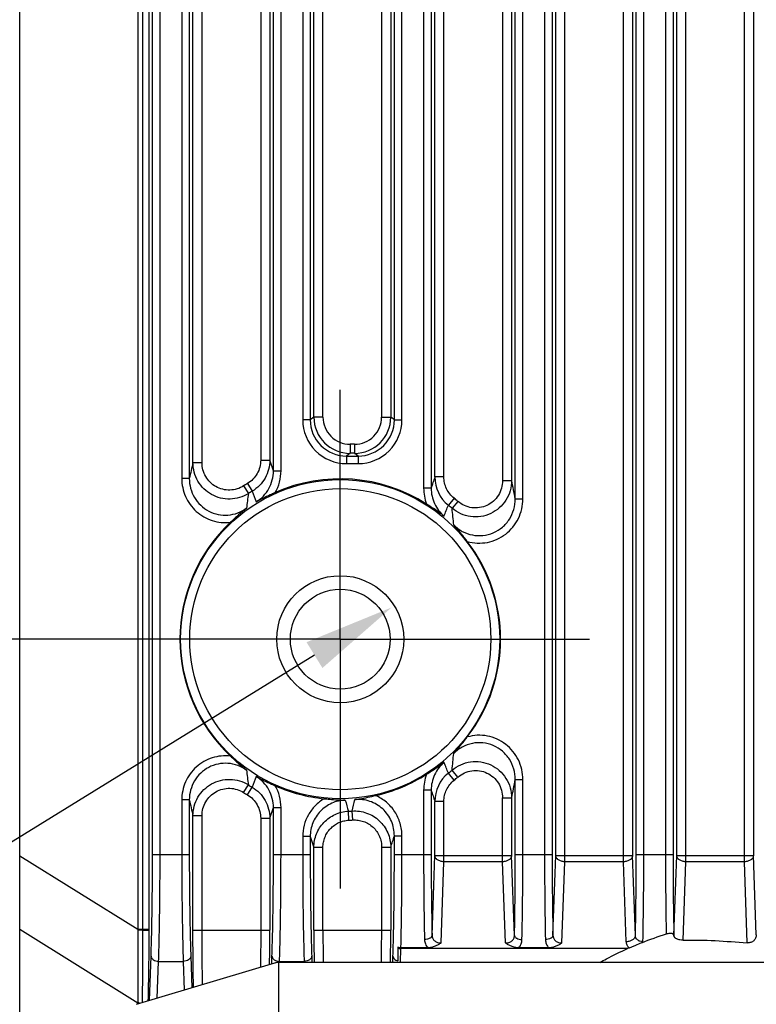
# Model space of a CAD drawing. Header units: millimetres. Extents: x 64 to 504, y 17 to 405.
# Tile 11 of 15: x 449 to 473, y 174 to 206. Entities that reach past the tile are written whole.
import ezdxf
from ezdxf.enums import TextEntityAlignment as Align

# ---------------------------------------------------------------- set-up
doc = ezdxf.new("R2010")
doc.units = ezdxf.units.MM
doc.header["$LTSCALE"] = 32.67
doc.header["$PDMODE"] = 3
doc.header["$PDSIZE"] = 8
doc.linetypes.add('CENTER', pattern=[0.6, 0.375, -0.075, 0.075, -0.075])
doc.layers.get('0').update_dxf_attribs({"linetype": 'CONTINUOUS'})
doc.layers.get('Defpoints').update_dxf_attribs({"linetype": 'CONTINUOUS'})
for name, color, linetype in [('00_COMPONENTS', 7, 'CONTINUOUS'), ('03_ALL_AXES', 7, 'CONTINUOUS'), ('51__DRAFT_DIMS', 7, 'CONTINUOUS')]:
    doc.layers.add(name, color=color, linetype=linetype)
doc.styles.get("Standard").update_dxf_attribs({"font": 'simfang.ttf'})
doc.dimstyles.new('DIMSTYLE_1', dxfattribs={"dimtxt": 3, "dimasz": 3, "dimexe": 2.5, "dimexo": 0.5, "dimgap": 0.75, "dimtad": 1, "dimdsep": 46, "dimtxsty": 'STANDARD', "dimblk": '_FILLED', "dimblk1": '_FILLED', "dimblk2": '_FILLED', "dimcen": 0.09, "dimclrt": 3, "dimazin": 2, "dimtp": 0.3, "dimtm": 0.3, "dimtfac": 1, "dimtofl": 0, "dimtmove": 0, "dimatfit": 3, "dimldrblk": '_FILLED', "dimfxl": 1, "dimtolj": 1, "dimarcsym": 0})
doc.dimstyles.new('DIMSTYLE_4', dxfattribs={"dimtxt": 3, "dimasz": 3, "dimexe": 2.5, "dimexo": 0.5, "dimtad": 1, "dimdsep": 46, "dimtxsty": 'STANDARD', "dimblk": '_FILLED', "dimblk1": '_FILLED', "dimblk2": '_FILLED', "dimcen": 0.09, "dimclrt": 3, "dimazin": 2, "dimtp": 0.1, "dimtm": 0.1, "dimtfac": 1, "dimtofl": 0, "dimtmove": 0, "dimatfit": 1, "dimldrblk": '_FILLED', "dimfxl": 1, "dimtolj": 1, "dimarcsym": 0})

# ---------------------------------------------------------------- blocks, each defined once
blk = doc.blocks.new('_FILLED')
at = {"color": 0, "linetype": 'ByBlock'}
blk.add_solid([(0, 0), (-1, 0.167), (-1, -0.167)], dxfattribs=at)
blk = doc.blocks.new('*D7')
at = {"layer": '51__DRAFT_DIMS', "color": 4, "transparency": 16777216}
for p, q in [((452.668, 223.98), (418.781, 223.98)), ((421.281, 223.98), (421.281, 204.98)), ((421.281, 185.98), (421.281, 204.98)), ((452.668, 185.98), (418.781, 185.98))]:
    blk.add_line(p, q, dxfattribs=at)
at = {"layer": '51__DRAFT_DIMS', "color": 4, "transparency": 16777216, "xscale": 3, "yscale": 3, "zscale": 3}
for p, rotation in [((421.281, 223.98), 90), ((421.281, 185.98), 270)]:
    blk.add_blockref('_FILLED', p, dxfattribs=dict(at, rotation=rotation))
at = {"layer": '51__DRAFT_DIMS', "color": 3, "transparency": 16777216}
blk.add_text('38', height=3, rotation=90, dxfattribs=at).set_placement((420.531, 204.98), align=Align.CENTER)
blk = doc.blocks.new('*D9')
at = {"layer": '51__DRAFT_DIMS', "color": 0, "lineweight": -2}
for p in [(458.497, 185.454), (412.908, 175.788)]:
    blk.add_line(p, (442.844, 175.788), dxfattribs=at)
at = {"layer": 'Defpoints', "color": 0}
for p in [(461.049, 187.03), (457.646, 184.929)]:
    blk.add_point(p, dxfattribs=at)
at = {"layer": '51__DRAFT_DIMS', "color": 0, "linetype": 'ByBlock', "lineweight": -2, "xscale": 3, "yscale": 3, "zscale": 3, "rotation": 31.696519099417}
blk.add_blockref('_FILLED', (461.049, 187.03), dxfattribs=at)
at = {"layer": '51__DRAFT_DIMS', "color": 3, "insert": (433.631, 180.413), "char_height": 3, "attachment_point": 3, "line_spacing_factor": 0.9}
blk.add_mtext('\\A1;{4×M4{\\fgdt;x}4.5}', dxfattribs=at)

msp = doc.modelspace()

# ---------------------------------------------------------------- linework, layer by layer
at = {"layer": '00_COMPONENTS', "color": 7}
for p, q in [((448.748, 166.91), (448.748, 242.91)), ((461.248, 175.79), (461.248, 175.338)), ((462.244, 175.773), (461.354, 175.773)), ((468.845, 175.747), (461.355, 175.747)), ((466.244, 175.773), (465.252, 175.773)), ((457.177, 175.269), (452.601, 173.897)), ((494.174, 175.29), (457.321, 175.29))]:
    msp.add_line(p, q, dxfattribs=at)
at = {"layer": '00_COMPONENTS', "color": 4}
for p, q in [((452.659, 237.348), (452.659, 176.389)), ((452.813, 236.029), (452.813, 176.389)), ((466.777, 178.619), (466.777, 236.026)), ((468.718, 178.619), (468.718, 236.026)), ((470.777, 178.619), (470.777, 236.026)), ((472.718, 178.619), (472.718, 236.026)), ((453.017, 235.364), (453.017, 176.389)), ((466.477, 178.831), (466.477, 235.323)), ((469.018, 235.323), (469.018, 178.831)), ((470.477, 178.831), (470.477, 235.323)), ((473.018, 235.323), (473.018, 178.831)), ((453.139, 178.859), (453.139, 229.135)), ((453.389, 178.859), (453.389, 229.135)), ((466.106, 229.135), (466.106, 178.859)), ((466.356, 229.135), (466.356, 178.859)), ((469.139, 178.859), (469.139, 229.135)), ((469.389, 178.859), (469.389, 229.135)), ((470.106, 229.135), (470.106, 178.859)), ((470.356, 229.135), (470.356, 178.859)), ((465.139, 190.622), (465.139, 219.337)), ((465.389, 190.622), (465.389, 219.337)), ((462.106, 218.986), (462.106, 190.973)), ((462.356, 218.986), (462.356, 190.973)), ((454.106, 218.663), (454.106, 191.296)), ((454.356, 218.663), (454.356, 191.296)), ((462.477, 191.346), (462.477, 218.613)), ((462.777, 191.346), (462.777, 218.613)), ((464.718, 218.731), (464.718, 191.228)), ((465.018, 218.731), (465.018, 191.228)), ((457.139, 191.55), (457.139, 218.409)), ((457.389, 191.55), (457.389, 218.409)), ((454.477, 191.816), (454.477, 218.143)), ((454.777, 191.816), (454.777, 218.143)), ((456.718, 218.056), (456.718, 191.903)), ((457.018, 218.056), (457.018, 191.903)), ((458.106, 216.724), (458.106, 193.235)), ((458.356, 216.724), (458.356, 193.235)), ((458.477, 193.326), (458.477, 216.633)), ((458.777, 193.326), (458.777, 216.633)), ((460.718, 216.633), (460.718, 193.326)), ((461.018, 216.633), (461.018, 193.326)), ((461.139, 193.235), (461.139, 216.724)), ((461.389, 193.235), (461.389, 216.724)), ((458.356, 193.235), (458.106, 193.235)), ((458.477, 193.326), (458.356, 193.235)), ((458.777, 193.326), (458.477, 193.326)), ((460.718, 193.326), (461.018, 193.326)), ((461.139, 193.235), (461.018, 193.326)), ((461.139, 193.235), (461.389, 193.235)), ((459.677, 192.127), (459.556, 192.036)), ((459.677, 192.427), (459.677, 192.127)), ((459.819, 192.427), (459.677, 192.427)), ((459.819, 192.127), (459.677, 192.127)), ((459.819, 192.427), (459.819, 192.127)), ((459.94, 192.036), (459.819, 192.127)), ((454.777, 191.816), (454.477, 191.816)), ((456.718, 191.903), (457.018, 191.903)), ((457.139, 191.55), (457.018, 191.903)), ((459.556, 192.036), (459.556, 191.786)), ((459.556, 192.036), (459.94, 192.036)), ((459.94, 192.036), (459.94, 191.786)), ((457.139, 191.55), (457.389, 191.55)), ((459.556, 191.786), (459.94, 191.786)), ((454.356, 191.296), (454.106, 191.296)), ((462.777, 191.346), (462.477, 191.346)), ((464.718, 191.228), (465.018, 191.228)), ((456.152, 191.049), (456.311, 190.797)), ((456.279, 191.128), (456.432, 190.871)), ((462.356, 190.973), (462.106, 190.973)), ((463.112, 190.643), (462.925, 190.411)), ((463.24, 190.537), (463.046, 190.31)), ((465.139, 190.622), (465.389, 190.622)), ((463.112, 181.316), (462.925, 181.548)), ((463.24, 181.422), (463.046, 181.649)), ((456.152, 180.91), (456.311, 181.162)), ((456.279, 180.832), (456.432, 181.088)), ((465.139, 178.859), (465.139, 181.337)), ((465.139, 181.337), (465.389, 181.337)), ((465.389, 178.859), (465.389, 181.337)), ((462.106, 180.986), (462.106, 178.859)), ((462.356, 180.986), (462.106, 180.986)), ((462.356, 180.986), (462.356, 178.859)), ((464.718, 178.619), (464.718, 180.731)), ((464.718, 180.731), (465.018, 180.731)), ((465.018, 180.731), (465.018, 178.831)), ((454.106, 180.663), (454.106, 178.859)), ((454.356, 180.663), (454.106, 180.663)), ((454.356, 180.663), (454.356, 178.859)), ((457.018, 180.056), (457.139, 180.409)), ((457.139, 178.859), (457.139, 180.409)), ((457.139, 180.409), (457.389, 180.409)), ((457.389, 178.859), (457.389, 180.409)), ((462.477, 178.831), (462.477, 180.613)), ((462.777, 180.613), (462.477, 180.613)), ((462.777, 178.619), (462.777, 180.613)), ((454.477, 176.359), (454.477, 180.143)), ((454.777, 180.143), (454.477, 180.143)), ((454.777, 176.359), (454.777, 180.143)), ((459.632, 179.993), (459.618, 180.291)), ((459.76, 180.001), (459.739, 180.298)), ((456.718, 180.056), (456.718, 176.359)), ((456.718, 180.056), (457.018, 180.056)), ((457.018, 180.056), (457.018, 176.359)), ((458.106, 179.453), (458.106, 178.859)), ((458.356, 179.453), (458.106, 179.453)), ((458.356, 179.453), (458.356, 178.859)), ((458.356, 179.453), (458.477, 179.093)), ((461.139, 178.859), (461.139, 179.476)), ((461.139, 179.476), (461.389, 179.476)), ((461.389, 178.859), (461.389, 179.476)), ((460.718, 179.101), (460.718, 176.359)), ((460.718, 179.101), (461.018, 179.101)), ((461.018, 179.101), (461.018, 176.359)), ((448.748, 178.819), (452.659, 176.389)), ((453.139, 178.859), (454.356, 178.859)), ((457.139, 178.859), (458.356, 178.859)), ((458.477, 176.359), (458.477, 179.093)), ((458.777, 179.093), (458.477, 179.093)), ((458.777, 176.359), (458.777, 179.093)), ((461.139, 178.859), (462.356, 178.859)), ((462.385, 176.186), (462.477, 178.831)), ((462.477, 178.831), (465.018, 178.831)), ((465.111, 176.186), (465.018, 178.831)), ((465.139, 178.859), (466.356, 178.859)), ((466.385, 176.186), (466.477, 178.831)), ((466.477, 178.831), (469.018, 178.831)), ((469.111, 176.186), (469.018, 178.831)), ((469.139, 178.859), (470.356, 178.859)), ((470.385, 176.186), (470.477, 178.831)), ((470.477, 178.831), (473.018, 178.831)), ((473.11, 176.198), (473.018, 178.831)), ((462.683, 175.933), (462.777, 178.619)), ((464.718, 178.619), (462.777, 178.619)), ((464.812, 175.933), (464.718, 178.619)), ((466.683, 175.933), (466.777, 178.619)), ((468.718, 178.619), (466.777, 178.619)), ((468.811, 175.974), (468.718, 178.619)), ((470.687, 176.027), (470.777, 178.619)), ((472.718, 178.619), (470.777, 178.619)), ((472.812, 175.938), (472.718, 178.619)), ((448.748, 176.388), (452.659, 173.958)), ((452.659, 176.389), (453.017, 176.389)), ((452.813, 176.359), (452.659, 176.358)), ((453.017, 176.389), (453.017, 176.358)), ((454.477, 176.359), (457.018, 176.359)), ((458.477, 176.359), (461.018, 176.359)), ((461.339, 175.29), (461.355, 175.747)), ((453.039, 174.028), (453.091, 175.501)), ((453.298, 174.106), (453.341, 175.324)), ((453.341, 175.324), (454.155, 175.324)), ((454.155, 175.324), (454.188, 174.373)), ((454.405, 175.501), (454.441, 174.449)), ((457.082, 175.241), (457.091, 175.501)), ((457.321, 158.343), (457.321, 175.29)), ((457.339, 175.29), (457.341, 175.324)), ((457.341, 175.324), (458.155, 175.324)), ((458.155, 175.324), (458.156, 175.29)), ((458.405, 175.501), (458.412, 175.29)), ((461.083, 175.29), (461.091, 175.501)), ((452.659, 173.958), (452.659, 173.914))]:
    msp.add_line(p, q, dxfattribs=at)
at = {"layer": '00_COMPONENTS', "color": 7}
msp.add_lwpolyline([(457.321, 175.29), (457.317, 175.29), (457.298, 175.29), (457.279, 175.289), (457.26, 175.287), (457.24, 175.284), (457.221, 175.28), (457.203, 175.276), (457.184, 175.271), (457.177, 175.269)], dxfattribs=at)
at = {"layer": '00_COMPONENTS', "color": 4}
for radius in [5.278, 4.98]:
    msp.add_circle((459.348, 185.98), radius, dxfattribs=at)
at = {"layer": '00_COMPONENTS', "color": 7}
for radius in [2.1, 1.65]:
    msp.add_circle((459.348, 185.98), radius, dxfattribs=at)
at = {"layer": '00_COMPONENTS', "color": 4}
for centre, radius, start, end in [((459.555, 193.235), 1.449, 179.9981, 270.0189), ((459.555, 193.235), 1.199, 179.9864, 270.0377), ((459.677, 193.326), 1.2, 180.0121, 269.9964), ((459.677, 193.326), 0.899, 179.9981, 270.0189), ((459.819, 193.326), 1.2, 270.0036, 359.9879), ((459.819, 193.326), 0.899, 269.9811, 0.0019), ((459.94, 193.235), 1.449, 269.9811, 0.0019), ((459.94, 193.235), 1.199, 269.9623, 0.0136), ((499.761, 180.992), 46.559, 166.5571, 167.2142), ((455.93, 191.55), 1.459, 330.2904, 0.019), ((583.031, 151.95), 126.828, 161.90306, 162.08009), ((463.679, 191.346), 1.202, 180.0173, 231.1108), ((426.721, 183.256), 39.118, 10.8542, 11.7592), ((459.348, 185.98), 5.993, 120.7963, 122.2276), ((459.348, 185.98), 5.695, 120.7963, 122.2276), ((564.658, 232.37), 115.909, 200.97929, 201.16437), ((463.569, 190.973), 1.462, 179.9905, 201.0908), ((483.622, 186.957), 27.58, 171.9963, 173.017), ((459.348, 185.98), 5.993, 49.5017, 51.0878), ((367.04, 228.102), 103.026, 338.32518, 338.5407), ((459.348, 185.98), 5.695, 49.5017, 51.0878), ((434.751, 187.152), 28.471, 5.2499, 6.3681), ((434.962, 184.786), 28.258, 353.6277, 354.7543), ((369.134, 144.685), 100.775, 21.45689, 21.67722), ((483.237, 184.952), 27.192, 186.9757, 188.011), ((564.66, 139.588), 115.912, 158.83564, 159.02071), ((463.569, 180.986), 1.462, 158.9092, 180.0095), ((463.679, 180.613), 1.202, 128.8892, 179.9827), ((459.348, 185.98), 5.695, 308.9122, 310.4983), ((459.348, 185.98), 5.993, 308.9122, 310.4983), ((459.348, 185.98), 5.695, 237.7724, 239.2037), ((455.93, 180.41), 1.459, 359.981, 29.7096), ((427.529, 188.542), 38.294, 348.231, 349.1556), ((459.348, 185.98), 5.993, 237.7724, 239.2037), ((579.332, 218.807), 122.938, 197.91711, 198.09974), ((498.786, 190.74), 45.558, 192.7786, 193.4501), ((515.396, 196.275), 58.023, 195.61553, 195.98997), ((417.614, 191.148), 43.5, 345.5566, 346.0695), ((459.348, 185.98), 5.695, 272.7181, 273.9404), ((459.348, 185.98), 5.993, 272.7181, 273.9404), ((317.028, 225.772), 151.365, 342.04092, 342.19025), ((458.457, 176.341), 5.799, 179.5239, 179.8351), ((464.341, 176.389), 11.529, 180, 180.1524), ((351.476, 176.355), 105.542, 359.38356, 0.00225), ((562.266, 176.345), 103.788, 179.99215, 180.58226), ((546.052, 176.343), 87.275, 179.98895, 180.69071), ((371.288, 176.355), 89.431, 359.31774, 0.00259), ((355.074, 176.356), 105.944, 359.42376, 0.00184), ((470.304, 176.19), 0.0814, 348.1382, 357.0253), ((470.647, 176.19), 0.263, 180.9431, 187.1787), ((455.631, 173.992), 2.972, 180.2303, 180.665)]:
    msp.add_arc(centre, radius, start, end, dxfattribs=at)
at = {"layer": '00_COMPONENTS', "color": 7}
for centre, radius, start, end in [((459.348, 185.98), 5.303, 57.4042, 113.9244), ((459.348, 185.98), 5.303, 133.177, 226.823), ((459.348, 185.98), 5.303, 322.4173, 37.5827), ((459.348, 185.98), 5.303, 282.7892, 302.5958), ((459.348, 185.98), 5.303, 246.0756, 264.25), ((473.961, 164.082), 12.731, 107.5066, 111.4343), ((469.912, 172.736), 3.194, 108.4506, 109.5064)]:
    msp.add_arc(centre, radius, start, end, dxfattribs=at)
msp.add_ellipse((461.355, 175.924), major_axis=(0.25, 0), ratio=0.706891, start_param=-2.015733, end_param=-1.570796, dxfattribs=at)
at = {"layer": '00_COMPONENTS', "color": 4}
for points, knots in [([(456.311, 190.797), (456.221, 190.741), (456.025, 190.651), (455.707, 190.6), (455.387, 190.634), (455.087, 190.752), (454.829, 190.945), (454.63, 191.199), (454.506, 191.496), (454.477, 191.71), (454.477, 191.816)], [0, 0, 0, 0, 0.124996, 0.250009, 0.375032, 0.500054, 0.625066, 0.750061, 0.875038, 1, 1, 1, 1]), ([(456.152, 191.049), (456.084, 191.007), (455.937, 190.939), (455.698, 190.9), (455.458, 190.926), (455.232, 191.015), (455.039, 191.161), (454.891, 191.352), (454.798, 191.576), (454.777, 191.736), (454.777, 191.816)], [0, 0, 0, 0, 0.125001, 0.249997, 0.374989, 0.499982, 0.624978, 0.749979, 0.874987, 1, 1, 1, 1]), ([(456.718, 191.903), (456.718, 191.825), (456.698, 191.67), (456.61, 191.452), (456.469, 191.264), (456.346, 191.167), (456.279, 191.128)], [0, 0, 0, 0, 0.250007, 0.500009, 0.750006, 1, 1, 1, 1]), ([(457.018, 191.903), (457.018, 191.8), (456.991, 191.593), (456.873, 191.303), (456.685, 191.053), (456.521, 190.924), (456.432, 190.871)], [0, 0, 0, 0, 0.249973, 0.499963, 0.749972, 1, 1, 1, 1]), ([(456.567, 190.522), (456.654, 190.575), (456.815, 190.705), (456.999, 190.955), (457.114, 191.243), (457.139, 191.448), (457.139, 191.55)], [0, 0, 0, 0, 0.250008, 0.500009, 0.750004, 1, 1, 1, 1]), ([(454.106, 191.296), (454.106, 191.194), (454.127, 190.989), (454.222, 190.696), (454.375, 190.429), (454.58, 190.199), (454.829, 190.018), (455.111, 189.894), (455.413, 189.832), (455.618, 189.834), (455.719, 189.846)], [0, 0, 0, 0, 0.125009, 0.250016, 0.375019, 0.500018, 0.625015, 0.75001, 0.875005, 1, 1, 1, 1]), ([(454.356, 191.296), (454.356, 191.186), (454.385, 190.966), (454.515, 190.66), (454.721, 190.4), (454.992, 190.205), (455.305, 190.093), (455.637, 190.071), (455.962, 190.142), (456.158, 190.246), (456.247, 190.31)], [0, 0, 0, 0, 0.124988, 0.24998, 0.374979, 0.499984, 0.624992, 0.749999, 0.875004, 1, 1, 1, 1]), ([(463.112, 190.643), (463.06, 190.685), (462.965, 190.781), (462.858, 190.953), (462.792, 191.145), (462.777, 191.279), (462.777, 191.346)], [0, 0, 0, 0, 0.249993, 0.499988, 0.749988, 1, 1, 1, 1]), ([(465.018, 191.228), (465.018, 191.115), (464.986, 190.887), (464.844, 190.573), (464.621, 190.311), (464.333, 190.122), (464.003, 190.022), (463.658, 190.02), (463.327, 190.114), (463.132, 190.237), (463.046, 190.31)], [0, 0, 0, 0, 0.124952, 0.249924, 0.374921, 0.49994, 0.62497, 0.749998, 0.87501, 1, 1, 1, 1]), ([(464.718, 191.228), (464.718, 191.143), (464.695, 190.972), (464.589, 190.735), (464.422, 190.537), (464.206, 190.394), (463.959, 190.318), (463.699, 190.317), (463.451, 190.389), (463.305, 190.482), (463.24, 190.537)], [0, 0, 0, 0, 0.125018, 0.250029, 0.375029, 0.500021, 0.625009, 0.749998, 0.874993, 1, 1, 1, 1]), ([(462.356, 190.973), (462.356, 190.886), (462.375, 190.711), (462.459, 190.461), (462.594, 190.234), (462.716, 190.107), (462.782, 190.05)], [0, 0, 0, 0, 0.249988, 0.499984, 0.749989, 1, 1, 1, 1]), ([(463.102, 189.757), (463.185, 189.674), (463.377, 189.531), (463.714, 189.409), (464.072, 189.392), (464.419, 189.482), (464.723, 189.671), (464.959, 189.942), (465.106, 190.268), (465.139, 190.504), (465.139, 190.622)], [0, 0, 0, 0, 0.124995, 0.249997, 0.375004, 0.500012, 0.625018, 0.750018, 0.875011, 1, 1, 1, 1]), ([(463.55, 189.214), (463.657, 189.183), (463.88, 189.146), (464.217, 189.17), (464.539, 189.271), (464.829, 189.446), (465.071, 189.682), (465.252, 189.968), (465.364, 190.286), (465.389, 190.51), (465.389, 190.622)], [0, 0, 0, 0, 0.124993, 0.249984, 0.374975, 0.499969, 0.624968, 0.749973, 0.874984, 1, 1, 1, 1]), ([(465.389, 181.337), (465.389, 181.449), (465.364, 181.673), (465.252, 181.992), (465.071, 182.277), (464.829, 182.513), (464.539, 182.688), (464.217, 182.79), (463.88, 182.814), (463.657, 182.777), (463.55, 182.746)], [0, 0, 0, 0, 0.125015, 0.250026, 0.375031, 0.50003, 0.625024, 0.750015, 0.875006, 1, 1, 1, 1]), ([(465.139, 181.337), (465.139, 181.455), (465.106, 181.692), (464.959, 182.017), (464.723, 182.288), (464.419, 182.477), (464.072, 182.568), (463.714, 182.55), (463.377, 182.429), (463.185, 182.285), (463.102, 182.202)], [0, 0, 0, 0, 0.124988, 0.249981, 0.374981, 0.499986, 0.624995, 0.750002, 0.875005, 1, 1, 1, 1]), ([(455.719, 182.113), (455.618, 182.125), (455.413, 182.127), (455.111, 182.066), (454.829, 181.941), (454.58, 181.76), (454.375, 181.53), (454.222, 181.263), (454.127, 180.97), (454.106, 180.765), (454.106, 180.663)], [0, 0, 0, 0, 0.124995, 0.249989, 0.374983, 0.49998, 0.62498, 0.749983, 0.874989, 1, 1, 1, 1]), ([(456.247, 181.649), (456.158, 181.713), (455.962, 181.818), (455.637, 181.888), (455.305, 181.866), (454.992, 181.754), (454.721, 181.559), (454.515, 181.299), (454.385, 180.993), (454.356, 180.773), (454.356, 180.663)], [0, 0, 0, 0, 0.124997, 0.250001, 0.375008, 0.500015, 0.62502, 0.750019, 0.875011, 1, 1, 1, 1]), ([(462.782, 181.909), (462.716, 181.853), (462.594, 181.725), (462.459, 181.498), (462.375, 181.248), (462.356, 181.073), (462.356, 180.986)], [0, 0, 0, 0, 0.250012, 0.500015, 0.750011, 1, 1, 1, 1]), ([(463.046, 181.649), (463.132, 181.722), (463.327, 181.845), (463.658, 181.94), (464.003, 181.937), (464.333, 181.837), (464.621, 181.648), (464.844, 181.386), (464.986, 181.072), (465.018, 180.844), (465.018, 180.731)], [0, 0, 0, 0, 0.124988, 0.249999, 0.375027, 0.500058, 0.625077, 0.750074, 0.875046, 1, 1, 1, 1]), ([(457.139, 180.409), (457.139, 180.511), (457.114, 180.717), (456.999, 181.004), (456.815, 181.254), (456.654, 181.384), (456.567, 181.437)], [0, 0, 0, 0, 0.249991, 0.499988, 0.749991, 1, 1, 1, 1]), ([(463.24, 181.422), (463.305, 181.478), (463.451, 181.57), (463.699, 181.642), (463.959, 181.641), (464.206, 181.565), (464.422, 181.422), (464.589, 181.224), (464.695, 180.988), (464.718, 180.816), (464.718, 180.731)], [0, 0, 0, 0, 0.125005, 0.25, 0.374988, 0.499976, 0.624968, 0.749969, 0.874979, 1, 1, 1, 1]), ([(454.477, 180.143), (454.477, 180.25), (454.506, 180.463), (454.63, 180.76), (454.829, 181.014), (455.087, 181.207), (455.387, 181.325), (455.707, 181.359), (456.025, 181.308), (456.221, 181.219), (456.311, 181.162)], [0, 0, 0, 0, 0.124961, 0.249937, 0.374933, 0.499945, 0.624967, 0.749989, 0.875002, 1, 1, 1, 1]), ([(454.777, 180.143), (454.777, 180.223), (454.798, 180.384), (454.891, 180.607), (455.039, 180.799), (455.232, 180.944), (455.458, 181.033), (455.698, 181.059), (455.937, 181.02), (456.084, 180.952), (456.152, 180.91)], [0, 0, 0, 0, 0.125012, 0.250019, 0.375021, 0.500017, 0.625009, 0.750002, 0.874997, 1, 1, 1, 1]), ([(456.432, 181.088), (456.521, 181.035), (456.685, 180.906), (456.873, 180.656), (456.991, 180.367), (457.018, 180.159), (457.018, 180.056)], [0, 0, 0, 0, 0.250025, 0.500035, 0.750025, 1, 1, 1, 1]), ([(462.777, 180.613), (462.777, 180.68), (462.792, 180.815), (462.858, 181.006), (462.965, 181.178), (463.06, 181.274), (463.112, 181.316)], [0, 0, 0, 0, 0.250004, 0.500003, 0.749999, 1, 1, 1, 1]), ([(456.279, 180.832), (456.346, 180.792), (456.469, 180.695), (456.61, 180.507), (456.698, 180.289), (456.718, 180.134), (456.718, 180.056)], [0, 0, 0, 0, 0.249992, 0.499988, 0.74999, 1, 1, 1, 1]), ([(461.389, 179.476), (461.389, 179.546), (461.379, 179.687), (461.334, 179.893), (461.26, 180.09), (461.158, 180.275), (461.031, 180.443), (460.88, 180.59), (460.71, 180.715), (460.586, 180.781), (460.522, 180.809)], [0, 0, 0, 0, 0.125003, 0.250004, 0.375004, 0.500004, 0.625004, 0.750003, 0.875001, 1, 1, 1, 1]), ([(458.816, 180.704), (458.709, 180.64), (458.51, 180.483), (458.282, 180.18), (458.139, 179.829), (458.106, 179.578), (458.106, 179.453)], [0, 0, 0, 0, 0.249991, 0.499987, 0.74999, 1, 1, 1, 1]), ([(459.515, 180.656), (459.438, 180.654), (459.284, 180.634), (459.064, 180.561), (458.862, 180.446), (458.686, 180.295), (458.542, 180.113), (458.436, 179.906), (458.371, 179.684), (458.356, 179.53), (458.356, 179.453)], [0, 0, 0, 0, 0.125006, 0.250013, 0.375019, 0.500022, 0.625022, 0.750018, 0.875011, 1, 1, 1, 1]), ([(461.139, 179.476), (461.139, 179.559), (461.122, 179.726), (461.047, 179.965), (460.924, 180.183), (460.758, 180.372), (460.557, 180.521), (460.329, 180.626), (460.085, 180.681), (459.917, 180.683), (459.835, 180.676)], [0, 0, 0, 0, 0.124988, 0.249981, 0.374977, 0.499978, 0.624982, 0.749989, 0.874996, 1, 1, 1, 1]), ([(458.477, 179.093), (458.477, 179.169), (458.492, 179.321), (458.556, 179.541), (458.661, 179.745), (458.803, 179.925), (458.976, 180.076), (459.174, 180.19), (459.39, 180.266), (459.542, 180.288), (459.618, 180.291)], [0, 0, 0, 0, 0.124978, 0.249963, 0.374955, 0.499956, 0.624963, 0.749974, 0.874988, 1, 1, 1, 1]), ([(459.739, 180.298), (459.821, 180.304), (459.985, 180.298), (460.225, 180.239), (460.448, 180.133), (460.644, 179.983), (460.806, 179.797), (460.927, 179.582), (461.001, 179.347), (461.018, 179.183), (461.018, 179.101)], [0, 0, 0, 0, 0.12501, 0.250023, 0.375035, 0.500043, 0.625045, 0.750037, 0.875021, 1, 1, 1, 1]), ([(458.777, 179.093), (458.777, 179.15), (458.788, 179.264), (458.836, 179.429), (458.914, 179.582), (459.02, 179.718), (459.15, 179.831), (459.299, 179.918), (459.461, 179.974), (459.575, 179.991), (459.632, 179.993)], [0, 0, 0, 0, 0.125003, 0.250005, 0.375006, 0.500006, 0.625005, 0.750003, 0.875001, 1, 1, 1, 1]), ([(459.76, 180.001), (459.821, 180.005), (459.944, 180.001), (460.124, 179.957), (460.292, 179.877), (460.439, 179.764), (460.56, 179.624), (460.65, 179.462), (460.706, 179.285), (460.718, 179.162), (460.718, 179.101)], [0, 0, 0, 0, 0.124998, 0.249995, 0.374993, 0.499991, 0.62499, 0.74999, 0.874993, 1, 1, 1, 1]), ([(453.091, 175.501), (453.099, 175.74), (453.113, 176.254), (453.134, 177.374), (453.139, 178.253), (453.139, 178.859)], [0, 0, 0, 0, 0.214331, 0.458826, 1, 1, 1, 1]), ([(453.341, 175.324), (453.349, 175.576), (453.363, 176.117), (453.384, 177.295), (453.389, 178.221), (453.389, 178.859)], [0, 0, 0, 0, 0.214328, 0.458824, 1, 1, 1, 1]), ([(454.106, 178.859), (454.106, 178.221), (454.112, 177.295), (454.132, 176.117), (454.147, 175.576), (454.155, 175.324)], [0, 0, 0, 0, 0.541174, 0.785669, 1, 1, 1, 1]), ([(454.356, 178.859), (454.356, 178.253), (454.362, 177.374), (454.382, 176.254), (454.396, 175.74), (454.405, 175.501)], [0, 0, 0, 0, 0.541171, 0.785667, 1, 1, 1, 1]), ([(457.091, 175.501), (457.099, 175.74), (457.113, 176.254), (457.134, 177.374), (457.139, 178.253), (457.139, 178.859)], [0, 0, 0, 0, 0.214331, 0.458826, 1, 1, 1, 1]), ([(457.341, 175.324), (457.349, 175.576), (457.363, 176.117), (457.384, 177.295), (457.389, 178.221), (457.389, 178.859)], [0, 0, 0, 0, 0.214328, 0.458824, 1, 1, 1, 1]), ([(458.106, 178.859), (458.106, 178.221), (458.112, 177.295), (458.132, 176.117), (458.147, 175.576), (458.155, 175.324)], [0, 0, 0, 0, 0.541174, 0.785669, 1, 1, 1, 1]), ([(458.356, 178.859), (458.356, 178.253), (458.362, 177.374), (458.382, 176.254), (458.396, 175.74), (458.405, 175.501)], [0, 0, 0, 0, 0.541171, 0.785667, 1, 1, 1, 1]), ([(461.091, 175.501), (461.099, 175.74), (461.113, 176.254), (461.134, 177.374), (461.139, 178.253), (461.139, 178.859)], [0, 0, 0, 0, 0.214331, 0.458826, 1, 1, 1, 1]), ([(461.354, 175.773), (461.366, 176.257), (461.384, 177.286), (461.389, 178.315), (461.389, 178.859)], [0, 0, 0, 0, 0.47101, 1, 1, 1, 1]), ([(462.106, 178.859), (462.106, 178.368), (462.111, 177.43), (462.125, 176.492), (462.135, 176.045)], [0, 0, 0, 0, 0.523197, 1, 1, 1, 1]), ([(462.356, 178.859), (462.356, 178.393), (462.361, 177.502), (462.375, 176.61), (462.385, 176.186)], [0, 0, 0, 0, 0.523196, 1, 1, 1, 1]), ([(462.777, 178.619), (462.739, 178.619), (462.665, 178.631), (462.582, 178.669), (462.53, 178.713), (462.501, 178.749), (462.483, 178.789), (462.478, 178.817), (462.477, 178.831)], [0, 0, 0, 0, 0.285445, 0.5522, 0.674745, 0.789246, 0.896839, 1, 1, 1, 1]), ([(465.018, 178.831), (465.018, 178.817), (465.013, 178.789), (464.994, 178.749), (464.966, 178.713), (464.914, 178.669), (464.83, 178.631), (464.756, 178.619), (464.718, 178.619)], [0, 0, 0, 0, 0.103161, 0.210754, 0.325255, 0.4478, 0.714555, 1, 1, 1, 1]), ([(465.111, 176.186), (465.121, 176.61), (465.135, 177.502), (465.139, 178.393), (465.139, 178.859)], [0, 0, 0, 0, 0.4768, 1, 1, 1, 1]), ([(465.36, 176.045), (465.37, 176.492), (465.385, 177.43), (465.389, 178.368), (465.389, 178.859)], [0, 0, 0, 0, 0.4768, 1, 1, 1, 1]), ([(466.106, 178.859), (466.106, 178.368), (466.111, 177.43), (466.125, 176.492), (466.135, 176.045)], [0, 0, 0, 0, 0.523197, 1, 1, 1, 1]), ([(466.356, 178.859), (466.356, 178.393), (466.361, 177.502), (466.375, 176.61), (466.385, 176.186)], [0, 0, 0, 0, 0.523196, 1, 1, 1, 1]), ([(466.777, 178.619), (466.739, 178.619), (466.665, 178.631), (466.582, 178.669), (466.53, 178.713), (466.501, 178.749), (466.483, 178.789), (466.478, 178.817), (466.477, 178.831)], [0, 0, 0, 0, 0.285445, 0.5522, 0.674745, 0.789246, 0.896839, 1, 1, 1, 1]), ([(469.018, 178.831), (469.018, 178.817), (469.013, 178.789), (468.994, 178.749), (468.966, 178.713), (468.914, 178.669), (468.83, 178.631), (468.756, 178.619), (468.718, 178.619)], [0, 0, 0, 0, 0.103161, 0.210754, 0.325255, 0.4478, 0.714555, 1, 1, 1, 1]), ([(469.111, 176.186), (469.121, 176.61), (469.135, 177.502), (469.139, 178.393), (469.139, 178.859)], [0, 0, 0, 0, 0.476801, 1, 1, 1, 1]), ([(469.359, 175.975), (469.369, 176.432), (469.384, 177.393), (469.389, 178.355), (469.389, 178.859)], [0, 0, 0, 0, 0.475403, 1, 1, 1, 1]), ([(470.106, 178.859), (470.106, 178.403), (470.11, 177.524), (470.123, 176.646), (470.131, 176.224)], [0, 0, 0, 0, 0.519897, 1, 1, 1, 1]), ([(470.356, 178.859), (470.356, 178.393), (470.361, 177.502), (470.375, 176.61), (470.385, 176.186)], [0, 0, 0, 0, 0.523197, 1, 1, 1, 1]), ([(470.777, 178.619), (470.739, 178.619), (470.665, 178.631), (470.582, 178.669), (470.53, 178.713), (470.501, 178.749), (470.483, 178.789), (470.478, 178.817), (470.477, 178.831)], [0, 0, 0, 0, 0.285445, 0.5522, 0.674745, 0.789246, 0.896839, 1, 1, 1, 1]), ([(473.018, 178.831), (473.018, 178.817), (473.013, 178.789), (472.994, 178.749), (472.966, 178.713), (472.914, 178.669), (472.83, 178.631), (472.756, 178.619), (472.718, 178.619)], [0, 0, 0, 0, 0.103161, 0.210754, 0.325255, 0.4478, 0.714555, 1, 1, 1, 1]), ([(452.659, 176.358), (452.658, 176.14), (452.654, 175.712), (452.651, 175.09), (452.654, 174.516), (452.658, 174.151), (452.659, 173.98)], [0, 0, 0, 0, 0.275167, 0.539751, 0.784311, 1, 1, 1, 1]), ([(452.813, 176.359), (452.813, 176.139), (452.812, 175.706), (452.808, 175.078), (452.803, 174.497), (452.798, 174.127), (452.795, 173.954)], [0, 0, 0, 0, 0.274742, 0.539392, 0.784134, 1, 1, 1, 1]), ([(452.813, 176.359), (452.84, 176.359), (452.888, 176.359), (452.944, 176.359), (452.98, 176.359), (452.998, 176.358), (453.01, 176.358), (453.015, 176.358), (453.017, 176.358)], [0, 0, 0, 0, 0.394017, 0.709553, 0.828553, 0.917869, 0.975457, 1, 1, 1, 1]), ([(453.017, 176.358), (453.017, 175.943), (453.013, 175.161), (452.998, 174.379), (452.988, 174.012)], [0, 0, 0, 0, 0.530714, 1, 1, 1, 1]), ([(454.495, 174.465), (454.489, 174.769), (454.48, 175.401), (454.477, 176.032), (454.477, 176.359)], [0, 0, 0, 0, 0.482474, 1, 1, 1, 1]), ([(454.796, 174.555), (454.79, 174.844), (454.78, 175.446), (454.777, 176.047), (454.777, 176.359)], [0, 0, 0, 0, 0.481088, 1, 1, 1, 1]), ([(456.718, 176.359), (456.718, 176.255), (456.718, 175.845), (456.714, 175.434), (456.71, 175.129)], [0, 0, 0, 0, 0.255117, 1, 1, 1, 1]), ([(462.385, 176.186), (462.384, 176.176), (462.38, 176.157), (462.364, 176.131), (462.34, 176.107), (462.296, 176.078), (462.227, 176.053), (462.167, 176.045), (462.135, 176.045)], [0, 0, 0, 0, 0.089272, 0.186231, 0.294809, 0.416389, 0.693915, 1, 1, 1, 1]), ([(462.385, 176.186), (462.385, 176.168), (462.389, 176.133), (462.406, 176.084), (462.434, 176.039), (462.484, 175.987), (462.569, 175.943), (462.645, 175.933), (462.683, 175.933)], [0, 0, 0, 0, 0.120448, 0.239619, 0.359107, 0.480714, 0.733757, 1, 1, 1, 1]), ([(464.812, 175.933), (464.851, 175.933), (464.927, 175.943), (465.011, 175.987), (465.062, 176.039), (465.089, 176.084), (465.106, 176.133), (465.11, 176.168), (465.111, 176.186)], [0, 0, 0, 0, 0.266258, 0.519313, 0.640912, 0.760393, 0.879555, 1, 1, 1, 1]), ([(465.111, 176.186), (465.111, 176.176), (465.115, 176.157), (465.131, 176.131), (465.155, 176.107), (465.199, 176.078), (465.269, 176.053), (465.329, 176.045), (465.36, 176.045)], [0, 0, 0, 0, 0.089272, 0.186231, 0.294809, 0.416388, 0.693915, 1, 1, 1, 1]), ([(466.385, 176.186), (466.384, 176.176), (466.38, 176.157), (466.364, 176.131), (466.34, 176.107), (466.296, 176.078), (466.227, 176.053), (466.167, 176.045), (466.135, 176.045)], [0, 0, 0, 0, 0.089272, 0.186231, 0.294809, 0.416389, 0.693915, 1, 1, 1, 1]), ([(466.385, 176.186), (466.385, 176.168), (466.389, 176.133), (466.406, 176.084), (466.434, 176.039), (466.484, 175.987), (466.569, 175.943), (466.645, 175.933), (466.683, 175.933)], [0, 0, 0, 0, 0.120449, 0.239621, 0.35911, 0.480714, 0.733757, 1, 1, 1, 1]), ([(469.111, 176.186), (469.11, 176.172), (469.105, 176.144), (469.087, 176.104), (469.058, 176.067), (469.006, 176.024), (468.923, 175.985), (468.849, 175.974), (468.811, 175.974)], [0, 0, 0, 0, 0.103162, 0.210754, 0.325255, 0.447801, 0.714556, 1, 1, 1, 1]), ([(469.359, 175.975), (469.326, 175.974), (469.262, 175.984), (469.179, 176.03), (469.124, 176.101), (469.111, 176.158), (469.111, 176.186)], [0, 0, 0, 0, 0.271962, 0.529596, 0.769536, 1, 1, 1, 1]), ([(462.135, 176.045), (462.136, 175.996), (462.156, 175.896), (462.21, 175.81), (462.244, 175.773)], [0, 0, 0, 0, 0.494429, 1, 1, 1, 1]), ([(465.252, 175.773), (465.285, 175.81), (465.34, 175.896), (465.359, 175.996), (465.36, 176.045)], [0, 0, 0, 0, 0.505565, 1, 1, 1, 1]), ([(466.135, 176.045), (466.136, 175.996), (466.156, 175.896), (466.21, 175.81), (466.244, 175.773)], [0, 0, 0, 0, 0.494431, 1, 1, 1, 1]), ([(468.901, 175.767), (468.874, 175.796), (468.841, 175.845), (468.816, 175.918), (468.811, 175.955), (468.811, 175.974)], [0, 0, 0, 0, 0.516211, 0.76063, 1, 1, 1, 1]), ([(453.091, 175.501), (453.091, 175.489), (453.095, 175.466), (453.111, 175.432), (453.135, 175.402), (453.178, 175.366), (453.247, 175.334), (453.309, 175.324), (453.341, 175.324)], [0, 0, 0, 0, 0.103162, 0.210754, 0.325255, 0.447801, 0.714556, 1, 1, 1, 1]), ([(454.405, 175.501), (454.404, 175.489), (454.4, 175.466), (454.385, 175.432), (454.361, 175.402), (454.318, 175.366), (454.248, 175.334), (454.187, 175.324), (454.155, 175.324)], [0, 0, 0, 0, 0.103162, 0.210754, 0.325255, 0.447801, 0.714556, 1, 1, 1, 1]), ([(457.091, 175.501), (457.091, 175.489), (457.095, 175.466), (457.111, 175.432), (457.135, 175.402), (457.178, 175.366), (457.247, 175.334), (457.309, 175.324), (457.341, 175.324)], [0, 0, 0, 0, 0.103162, 0.210754, 0.325255, 0.447801, 0.714556, 1, 1, 1, 1]), ([(458.405, 175.501), (458.404, 175.489), (458.4, 175.466), (458.385, 175.432), (458.361, 175.402), (458.318, 175.366), (458.248, 175.334), (458.187, 175.324), (458.155, 175.324)], [0, 0, 0, 0, 0.103162, 0.210754, 0.325255, 0.447801, 0.714556, 1, 1, 1, 1]), ([(461.091, 175.501), (461.091, 175.483), (461.101, 175.447), (461.135, 175.4), (461.185, 175.362), (461.226, 175.345), (461.248, 175.338)], [0, 0, 0, 0, 0.217917, 0.454068, 0.715438, 1, 1, 1, 1]), ([(452.72, 173.932), (452.714, 173.936), (452.692, 173.949), (452.672, 173.966), (452.659, 173.98)], [0, 0, 0, 0, 0.260048, 1, 1, 1, 1]), ([(452.696, 173.925), (452.693, 173.928), (452.68, 173.937), (452.667, 173.949), (452.659, 173.958)], [0, 0, 0, 0, 0.256661, 1, 1, 1, 1])]:
    msp.add_open_spline(points, degree=3, knots=knots, dxfattribs=at)
at = {"layer": '00_COMPONENTS', "color": 7}
for points, knots in [([(457.197, 190.827), (457.141, 190.802), (456.928, 190.706), (456.718, 190.604), (456.567, 190.522)], [0, 0, 0, 0, 0.262706, 1, 1, 1, 1]), ([(456.247, 190.31), (456.158, 190.239), (455.98, 190.088), (455.808, 189.929), (455.719, 189.846)], [0, 0, 0, 0, 0.48342, 1, 1, 1, 1]), ([(462.782, 190.05), (462.738, 190.084), (462.55, 190.222), (462.354, 190.351), (462.204, 190.447)], [0, 0, 0, 0, 0.238492, 1, 1, 1, 1]), ([(463.55, 189.214), (463.476, 189.31), (463.331, 189.495), (463.179, 189.673), (463.102, 189.757)], [0, 0, 0, 0, 0.516445, 1, 1, 1, 1]), ([(463.102, 182.202), (463.179, 182.286), (463.331, 182.465), (463.476, 182.649), (463.55, 182.746)], [0, 0, 0, 0, 0.483555, 1, 1, 1, 1]), ([(455.719, 182.113), (455.808, 182.03), (455.98, 181.871), (456.158, 181.72), (456.247, 181.649)], [0, 0, 0, 0, 0.516579, 1, 1, 1, 1]), ([(462.204, 181.512), (462.256, 181.545), (462.452, 181.672), (462.645, 181.805), (462.782, 181.909)], [0, 0, 0, 0, 0.262687, 1, 1, 1, 1]), ([(456.567, 181.437), (456.616, 181.411), (456.823, 181.302), (457.035, 181.205), (457.197, 181.133)], [0, 0, 0, 0, 0.238481, 1, 1, 1, 1]), ([(459.835, 180.676), (459.89, 180.684), (460.12, 180.721), (460.348, 180.769), (460.522, 180.809)], [0, 0, 0, 0, 0.238514, 1, 1, 1, 1]), ([(458.816, 180.704), (458.877, 180.698), (459.11, 180.675), (459.343, 180.66), (459.515, 180.656)], [0, 0, 0, 0, 0.262722, 1, 1, 1, 1]), ([(470.383, 176.173), (470.382, 176.181), (470.378, 176.197), (470.367, 176.218), (470.348, 176.236), (470.32, 176.248), (470.283, 176.253), (470.237, 176.25), (470.185, 176.24), (470.149, 176.23), (470.131, 176.224)], [0, 0, 0, 0, 0.082558, 0.161781, 0.243898, 0.340084, 0.463578, 0.621681, 0.806902, 1, 1, 1, 1]), ([(470.384, 176.171), (470.384, 176.172), (470.383, 176.172), (470.383, 176.173), (470.383, 176.173)], [0, 0, 0, 0, 0.550429, 1, 1, 1, 1]), ([(470.387, 176.157), (470.386, 176.159), (470.385, 176.164), (470.385, 176.169), (470.384, 176.171)], [0, 0, 0, 0, 0.504957, 1, 1, 1, 1]), ([(473.11, 176.198), (473.109, 176.164), (473.093, 176.093), (473.028, 176.003), (472.929, 175.943), (472.85, 175.935), (472.812, 175.938)], [0, 0, 0, 0, 0.235714, 0.481583, 0.736905, 1, 1, 1, 1]), ([(462.683, 175.933), (462.652, 175.913), (462.588, 175.872), (462.483, 175.82), (462.368, 175.783), (462.286, 175.773), (462.244, 175.773)], [0, 0, 0, 0, 0.236509, 0.480454, 0.735554, 1, 1, 1, 1]), ([(465.252, 175.773), (465.21, 175.773), (465.128, 175.783), (465.012, 175.82), (464.908, 175.872), (464.844, 175.913), (464.812, 175.933)], [0, 0, 0, 0, 0.264447, 0.519547, 0.763492, 1, 1, 1, 1]), ([(466.683, 175.933), (466.652, 175.913), (466.588, 175.872), (466.483, 175.82), (466.368, 175.783), (466.286, 175.773), (466.244, 175.773)], [0, 0, 0, 0, 0.236509, 0.480454, 0.735554, 1, 1, 1, 1]), ([(469.309, 175.933), (469.243, 175.906), (469.145, 175.86), (469.009, 175.804), (468.937, 175.779), (468.901, 175.767)], [0, 0, 0, 0, 0.48268, 0.738218, 1, 1, 1, 1]), ([(470.687, 176.027), (470.65, 176.026), (470.581, 176.032), (470.501, 176.056), (470.449, 176.084), (470.413, 176.112), (470.392, 176.139), (470.387, 176.157)], [0, 0, 0, 0, 0.315866, 0.60069, 0.723641, 0.830907, 1, 1, 1, 1]), ([(470.687, 176.027), (471.042, 176.036), (471.751, 176.02), (472.459, 175.967), (472.812, 175.938)], [0, 0, 0, 0, 0.500477, 1, 1, 1, 1]), ([(461.354, 175.773), (461.345, 175.773), (461.309, 175.774), (461.273, 175.781), (461.248, 175.79)], [0, 0, 0, 0, 0.254188, 1, 1, 1, 1]), ([(467.931, 175.291), (468.005, 175.331), (468.305, 175.492), (468.612, 175.641), (468.845, 175.747)], [0, 0, 0, 0, 0.247679, 1, 1, 1, 1])]:
    msp.add_open_spline(points, degree=3, knots=knots, dxfattribs=at)
msp.add_open_spline([(469.359, 175.975), (469.342, 175.961), (469.326, 175.947), (469.309, 175.933)], degree=3, dxfattribs=at)
at = {"layer": '03_ALL_AXES', "color": 1, "linetype": 'CENTER'}
for q in [(459.348, 194.23), (451.098, 185.98), (459.348, 177.73), (467.598, 185.98)]:
    msp.add_line((459.348, 185.98), q, dxfattribs=at)

# ---------------------------------------------------------------- dimensions: what is measured, and where the dimension line sits
at = {"layer": '51__DRAFT_DIMS', "color": 4}
dim = msp.add_linear_dim(base=(421.281, 185.98), p1=(453.168, 223.98), p2=(453.168, 185.98), angle=270, dimstyle='DIMSTYLE_1', dxfattribs=at)
dim.commit()
dim.dimension.update_dxf_attribs({"geometry": '*D7', "text_midpoint": (421.281, 204.953), "dimtype": 160})
dim = msp.add_diameter_dim_2p(p1=(457.646, 184.929), p2=(461.049, 187.03), text='{4×M4{\\fgdt;x}4.5}', dimstyle='DIMSTYLE_4', override={"dimtih": 1, "dimtoh": 1, "dimpost": '<>'}, dxfattribs=at)
dim.commit()
dim.dimension.update_dxf_attribs({"geometry": '*D9', "text_midpoint": (423.269, 175.788), "dimtype": 163})

doc.saveas('drawing.dxf')
